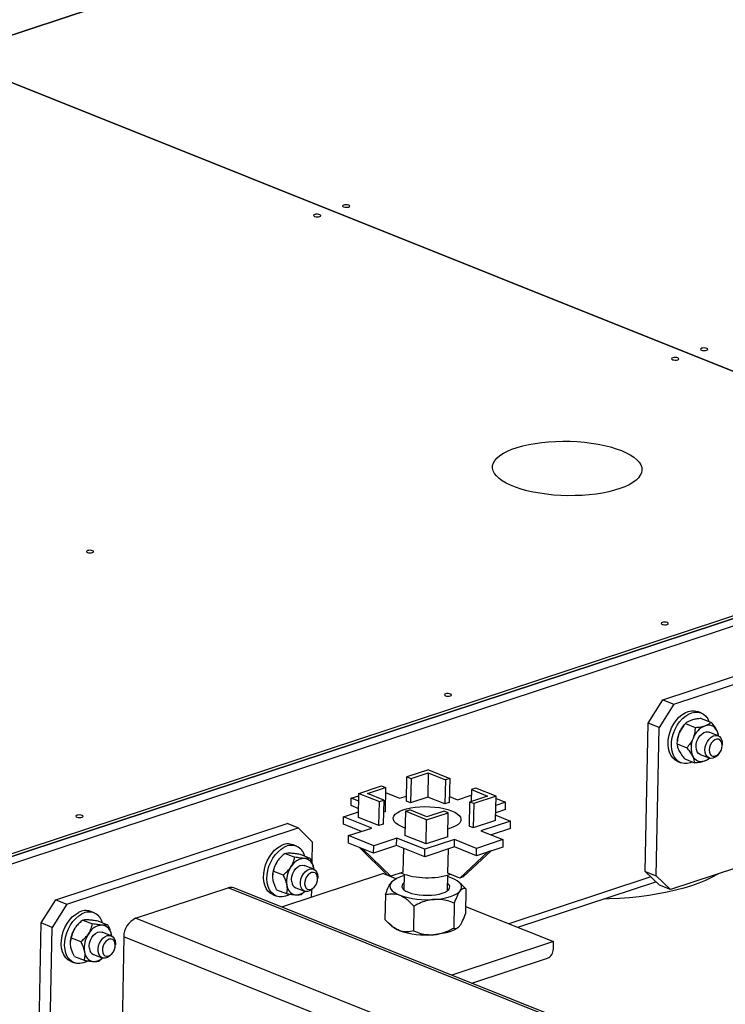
# Model space of a CAD drawing. Header units: millimetres. Extents: x 0 to 841, y 0 to 594.
# Tile 44 of 107: x 518 to 540, y 89 to 120. Entities that reach past the tile are written whole.
import ezdxf

# ---------------------------------------------------------------- set-up
doc = ezdxf.new("R2010")
doc.units = ezdxf.units.MM
doc.layers.add('TRAIT-FORT', color=4, linetype='Continuous', lineweight=25)

msp = doc.modelspace()

# ---------------------------------------------------------------- linework, layer by layer
at = {"layer": 'TRAIT-FORT', "color": 4, "linetype": 'Continuous', "lineweight": 25}
for p, q in [((585.89463, 141.87736), (515.96119, 118.82174)), ((515.96162, 118.82157), (585.89506, 141.87719)), ((621.08511, 127.69598), (496.99064, 86.78458)), ((496.98624, 86.55182), (621.08071, 127.46322)), ((515.96116, 118.82142), (551.15287, 104.72749)), ((551.15332, 104.72764), (515.96162, 118.82157)), ((496.99064, 86.78458), (551.15122, 104.64021)), ((551.15287, 104.72749), (496.99229, 86.87187)), ((538.43823, 98.63282), (545.68992, 101.02355)), ((538.78241, 98.49498), (546.03409, 100.88571)), ((537.974, 97.90149), (538.43823, 98.63282)), ((538.43823, 98.63282), (538.78241, 98.49498)), ((538.78241, 98.49498), (538.31817, 97.76365)), ((539.63487, 98.22079), (539.52732, 98.26386)), ((539.64345, 98.04696), (539.94721, 97.92531)), ((537.88597, 93.24626), (537.974, 97.90149)), ((538.31817, 97.76365), (537.974, 97.90149)), ((538.23014, 93.10842), (538.31817, 97.76365)), ((539.09795, 97.82745), (539.08051, 97.80618)), ((539.14627, 97.88305), (539.45004, 97.7614)), ((540.17046, 97.50135), (539.89082, 97.61334)), ((538.88723, 97.24829), (539.19099, 97.12663)), ((538.89257, 97.3369), (538.89032, 97.30707)), ((540.2986, 97.17504), (540.30174, 97.21678)), ((539.12537, 96.77743), (539.42913, 96.65578)), ((539.61198, 96.9171), (539.89162, 96.80511)), ((540.18304, 96.92039), (540.20957, 96.95275)), ((531.08526, 96.4322), (530.41103, 96.20992)), ((531.08526, 96.4322), (531.75209, 96.16514)), ((538.89994, 96.69732), (539.00749, 96.65425)), ((530.39673, 95.45344), (530.41103, 96.20992)), ((530.41103, 96.20992), (530.5401, 96.15823)), ((530.5401, 96.15823), (530.52579, 95.40175)), ((530.5401, 96.15823), (531.07835, 96.33568)), ((531.07835, 96.33568), (531.06405, 95.57921)), ((531.07835, 96.33568), (531.61613, 96.12031)), ((531.61613, 96.12031), (531.60182, 95.36383)), ((531.75209, 96.16514), (531.61613, 96.12031)), ((531.75209, 96.16514), (531.73779, 95.40866)), ((528.90596, 95.69412), (529.60847, 95.92573)), ((529.17099, 95.68726), (529.73753, 95.87404)), ((529.60847, 95.92573), (529.73753, 95.87404)), ((529.73753, 95.87404), (529.72323, 95.11756)), ((532.4317, 95.81433), (532.4246, 95.43893)), ((532.56767, 95.85915), (532.4317, 95.81433)), ((532.4317, 95.81433), (532.94263, 95.60971)), ((533.20766, 95.60284), (532.56767, 95.85915)), ((528.65946, 95.30907), (528.66386, 95.54183)), ((528.66386, 95.54183), (528.90458, 95.62119)), ((528.90128, 95.44674), (528.66386, 95.54183)), ((528.89165, 94.93765), (528.90596, 95.69412)), ((528.90596, 95.69412), (529.54595, 95.43781)), ((529.68192, 95.48264), (529.17099, 95.68726)), ((529.73459, 95.71862), (530.18162, 95.53959)), ((530.18162, 95.53959), (530.39972, 95.61149)), ((531.06405, 95.57921), (530.52579, 95.40175)), ((531.60182, 95.36383), (531.06405, 95.57921)), ((531.74128, 95.59338), (531.99269, 95.49269)), ((531.99269, 95.49269), (532.42834, 95.63632)), ((532.94263, 95.60971), (532.37609, 95.42293)), ((533.20766, 95.60284), (532.50515, 95.37124)), ((533.19336, 94.84637), (533.20766, 95.60284)), ((533.2064, 95.53611), (533.50515, 95.41646)), ((528.89688, 95.21398), (528.65946, 95.30907)), ((529.53164, 94.68134), (529.54595, 95.43781)), ((529.54595, 95.43781), (529.68192, 95.48264)), ((529.68192, 95.48264), (529.66761, 94.72617)), ((530.52579, 95.40175), (530.39673, 95.45344)), ((531.73779, 95.40866), (531.60182, 95.36383)), ((532.37609, 95.42293), (532.36179, 94.66646)), ((532.50515, 95.37124), (532.37609, 95.42293)), ((532.50515, 95.37124), (532.49085, 94.61477)), ((533.50075, 95.1837), (533.19785, 95.08384)), ((533.50515, 95.41646), (533.20225, 95.3166)), ((533.50075, 95.1837), (533.50515, 95.41646)), ((528.41868, 94.72708), (528.42309, 94.95984)), ((528.42309, 94.95984), (528.89501, 95.11542)), ((529.30503, 94.60663), (528.42309, 94.95984)), ((529.53164, 94.68134), (528.89165, 94.93765)), ((529.72323, 95.11756), (529.67471, 95.10157)), ((530.36153, 95.13183), (530.34722, 94.37536)), ((530.36153, 95.13183), (530.49749, 95.17666)), ((531.02836, 94.86477), (530.36153, 95.13183)), ((531.03527, 94.96129), (530.49749, 95.17666)), ((531.02836, 94.86477), (531.70259, 95.08705)), ((531.57352, 95.13874), (531.03527, 94.96129)), ((531.70259, 95.08705), (531.57352, 95.13874)), ((531.68828, 94.33058), (531.70259, 95.08705)), ((533.19646, 95.01059), (533.66192, 94.82418)), ((519.40256, 92.35715), (526.65424, 94.74788)), ((519.74673, 92.21931), (526.99842, 94.61004)), ((526.99842, 94.61004), (526.65424, 94.74788)), ((527.44064, 94.17756), (526.99842, 94.61004)), ((528.98384, 94.50074), (528.41868, 94.72708)), ((528.57986, 94.36756), (529.30503, 94.60663)), ((529.66761, 94.72617), (529.53164, 94.68134)), ((531.01406, 94.1083), (531.02836, 94.86477)), ((532.49085, 94.61477), (532.36179, 94.66646)), ((533.19336, 94.84637), (532.49085, 94.61477)), ((533.66192, 94.82418), (532.7328, 94.51787)), ((533.65752, 94.59142), (533.04959, 94.391)), ((533.65752, 94.59142), (533.66192, 94.82418)), ((528.57546, 94.13479), (528.57986, 94.36756)), ((529.36716, 94.05225), (528.57986, 94.36756)), ((530.09233, 94.29132), (529.36716, 94.05225)), ((530.08792, 94.05856), (530.09233, 94.29132)), ((530.97427, 93.93812), (530.09233, 94.29132)), ((531.01406, 94.1083), (530.34722, 94.37536)), ((531.68828, 94.33058), (531.01406, 94.1083)), ((532.7328, 94.51787), (533.42115, 94.24219)), ((526.94442, 94.03701), (526.83687, 94.08008)), ((527.44064, 94.17756), (527.42836, 93.52776)), ((529.36276, 93.81949), (528.57546, 94.13479)), ((529.80409, 93.13199), (528.91963, 93.99696)), ((529.01858, 93.95733), (528.91963, 93.99696)), ((529.01858, 93.95733), (529.90303, 93.09236)), ((530.08792, 94.05856), (529.36276, 93.81949)), ((529.36276, 93.81949), (529.36716, 94.05225)), ((530.96987, 93.70535), (530.08792, 94.05856)), ((530.29508, 93.22161), (530.30923, 93.96993)), ((531.89899, 94.01167), (530.96987, 93.70535)), ((531.90339, 94.24443), (530.97427, 93.93812)), ((531.69534, 93.18535), (531.70979, 93.94929)), ((531.89899, 94.01167), (531.90339, 94.24443)), ((532.58734, 93.73599), (531.89899, 94.01167)), ((532.59174, 93.96875), (531.90339, 94.24443)), ((533.41675, 94.00943), (532.58734, 93.73599)), ((532.58734, 93.73599), (532.59174, 93.96875)), ((533.42115, 94.24219), (532.59174, 93.96875)), ((533.42115, 94.24219), (533.41675, 94.00943)), ((526.59074, 93.81155), (526.89451, 93.68989)), ((527.06367, 93.78591), (527.36743, 93.66425)), ((530.96987, 93.70535), (530.97427, 93.93812)), ((532.06748, 93.03631), (532.94992, 93.85553)), ((533.05416, 93.88989), (532.17172, 93.07068)), ((533.05416, 93.88989), (532.94992, 93.85553)), ((527.48001, 93.31757), (527.20037, 93.42956)), ((527.48709, 93.31478), (527.48227, 93.34736)), ((540.75261, 93.36175), (538.67237, 92.67594)), ((526.20212, 93.15312), (526.20114, 93.14012)), ((526.22103, 93.25406), (526.5248, 93.1324)), ((529.67378, 93.17895), (526.48012, 92.12606)), ((527.60815, 92.99126), (527.61129, 93.03299)), ((529.67378, 93.17895), (530.07818, 93.01699)), ((529.90303, 93.09236), (529.80409, 93.13199)), ((530.29508, 93.22161), (529.90303, 93.09236)), ((530.32204, 93.15504), (530.3129, 92.67183)), ((531.68765, 92.64583), (531.69679, 93.12904)), ((532.06748, 93.03631), (531.69534, 93.18535)), ((532.17172, 93.07068), (532.06748, 93.03631)), ((538.06286, 93.07327), (533.60628, 91.60402)), ((537.88597, 93.24626), (538.23014, 93.10842)), ((538.32819, 92.81378), (537.88597, 93.24626)), ((538.23014, 93.10842), (538.67237, 92.67594)), ((521.90023, 91.77272), (524.8009, 92.72901)), ((539.94452, 86.66415), (524.8009, 92.72901)), ((540.12161, 86.66278), (524.97799, 92.72765)), ((526.92153, 92.73332), (527.20117, 92.62133)), ((527.49259, 92.73661), (527.51912, 92.76897)), ((529.92379, 92.90217), (529.96252, 92.93992)), ((529.97031, 92.94809), (529.96164, 92.94094)), ((532.11355, 92.84386), (532.04044, 92.90895)), ((532.26219, 92.69592), (532.11172, 92.8419)), ((533.88892, 91.49083), (538.22068, 92.91892)), ((538.67237, 92.67594), (538.32819, 92.81378)), ((526.20949, 92.51354), (526.31704, 92.47047)), ((526.32425, 92.67093), (526.62801, 92.54927)), ((527.20586, 92.61426), (527.10094, 92.52363)), ((527.41195, 92.66047), (527.40763, 92.43185)), ((529.73637, 92.51612), (529.72159, 91.73458)), ((532.26219, 92.69592), (532.24741, 91.91438)), ((518.93832, 91.62582), (519.40256, 92.35715)), ((519.74673, 92.21931), (519.2825, 91.48798)), ((519.40256, 92.35715), (519.74673, 92.21931)), ((530.63056, 92.15801), (530.61578, 91.37647)), ((531.89347, 92.24791), (531.87869, 91.46637)), ((532.2518, 92.14648), (535.00847, 91.04246)), ((520.5992, 91.94512), (520.49165, 91.98819)), ((518.85029, 86.97059), (518.93832, 91.62582)), ((519.2825, 91.48798), (518.93832, 91.62582)), ((519.19447, 86.83275), (519.2825, 91.48798)), ((520.24552, 91.71966), (520.54928, 91.598)), ((520.71845, 91.69402), (521.02221, 91.57236)), ((537.04385, 85.70785), (521.90023, 91.77272)), ((529.86879, 91.58792), (529.94334, 91.52156)), ((532.01346, 91.48241), (532.02385, 91.49098)), ((521.13478, 91.22568), (520.85514, 91.33767)), ((521.14187, 91.22289), (521.13704, 91.25547)), ((521.52884, 91.18766), (521.45842, 87.46348)), ((536.29561, 85.27372), (521.52884, 91.18766)), ((519.8569, 91.06123), (519.85592, 91.04823)), ((519.87581, 91.16217), (520.17957, 91.04051)), ((521.26292, 90.89937), (521.26607, 90.9411)), ((535.00847, 91.04246), (531.8148, 89.98958)), ((535.00407, 90.8097), (535.00847, 91.04246)), ((519.97902, 90.57904), (520.28279, 90.45738)), ((520.57631, 90.64143), (520.85595, 90.52944)), ((521.14737, 90.64472), (521.1739, 90.67708)), ((519.86426, 90.42165), (519.97182, 90.37858)), ((520.86063, 90.52237), (520.75571, 90.43174)), ((532.44838, 89.73583), (534.81837, 90.51717))]:
    msp.add_line(p, q, dxfattribs=at)
at = {"layer": 'TRAIT-FORT', "color": 4, "linetype": 'Continuous', "lineweight": 25, "flags": 128}
for points in [[(528.58506, 114.15618), (528.54921, 114.166), (528.5064, 114.17023), (528.46315, 114.16823), (528.42604, 114.1603), (528.40071, 114.14764), (528.39103, 114.13219), (528.39847, 114.1163), (528.42189, 114.10239), (528.45774, 114.09257), (528.50055, 114.08833), (528.5438, 114.09034), (528.58091, 114.09827), (528.60624, 114.11092), (528.61592, 114.12637), (528.60848, 114.14226), (528.58506, 114.15618)], [(527.6786, 113.85734), (527.64275, 113.86716), (527.59994, 113.87139), (527.55669, 113.86939), (527.51958, 113.86145), (527.49425, 113.8488), (527.48457, 113.83335), (527.49201, 113.81746), (527.51543, 113.80355), (527.55128, 113.79372), (527.59409, 113.78949), (527.63734, 113.7915), (527.67445, 113.79943), (527.69978, 113.81208), (527.70946, 113.82753), (527.70202, 113.84342), (527.6786, 113.85734)], [(539.81371, 109.65922), (539.77786, 109.66904), (539.73505, 109.67327), (539.6918, 109.67127), (539.65469, 109.66334), (539.62936, 109.65068), (539.61968, 109.63523), (539.62712, 109.61934), (539.65054, 109.60543), (539.68639, 109.5956), (539.72919, 109.59137), (539.77245, 109.59338), (539.80956, 109.60131), (539.83489, 109.61396), (539.84457, 109.62941), (539.83713, 109.6453), (539.81371, 109.65922)], [(538.90724, 109.36038), (538.8714, 109.3702), (538.82859, 109.37443), (538.78534, 109.37243), (538.74822, 109.36449), (538.7229, 109.35184), (538.71322, 109.33639), (538.72066, 109.3205), (538.74408, 109.30658), (538.77993, 109.29676), (538.82273, 109.29253), (538.86599, 109.29453), (538.9031, 109.30247), (538.92843, 109.31512), (538.93811, 109.33057), (538.93067, 109.34646), (538.90724, 109.36038)], [(537.13742, 106.45234), (537.2852, 106.38736), (537.41572, 106.31776), (537.52778, 106.24419), (537.62032, 106.16733), (537.69249, 106.08789), (537.7436, 106.00663), (537.77319, 105.9243), (537.78097, 105.84166), (537.76687, 105.7595), (537.73103, 105.67857), (537.67378, 105.59964), (537.59565, 105.52343), (537.49737, 105.45067), (537.37986, 105.38203), (537.24422, 105.31815), (537.09172, 105.25962), (536.92377, 105.20701), (536.74195, 105.16078), (536.54795, 105.12139), (536.34359, 105.08919), (536.13077, 105.06448), (535.91148, 105.04751), (535.68777, 105.03841), (535.46172, 105.03729), (535.23545, 105.04415), (535.01107, 105.05892), (534.79068, 105.08147), (534.57632, 105.11159), (534.37001, 105.149), (534.17367, 105.19334), (533.98914, 105.24421), (533.81813, 105.30112), (533.66224, 105.36355), (533.52292, 105.43092), (533.40149, 105.50259), (533.29907, 105.5779), (533.21662, 105.65614), (533.15491, 105.73658), (533.11451, 105.81847), (533.09581, 105.90105), (533.09897, 105.98355), (533.12397, 106.06519), (533.17057, 106.14521), (533.23834, 106.22287), (533.32665, 106.29744), (533.43466, 106.36823), (533.56138, 106.43457), (533.70562, 106.49584), (533.86604, 106.55148), (534.04113, 106.60095), (534.22926, 106.64381), (534.42867, 106.67965), (534.6375, 106.70814), (534.85381, 106.729), (535.07557, 106.74206), (535.30071, 106.74717), (535.52714, 106.7443), (535.75272, 106.73347), (535.97537, 106.71479), (536.193, 106.68842), (536.40358, 106.65462), (536.60514, 106.6137), (536.7958, 106.56604), (536.97378, 106.51208), (537.13742, 106.45234)], [(520.55187, 103.30899), (520.51602, 103.31881), (520.47322, 103.32304), (520.42996, 103.32104), (520.39285, 103.3131), (520.36752, 103.30045), (520.35784, 103.285), (520.36528, 103.26911), (520.38871, 103.25519), (520.42455, 103.24537), (520.46736, 103.24114), (520.51061, 103.24314), (520.54773, 103.25108), (520.57305, 103.26373), (520.58273, 103.27918), (520.57529, 103.29507), (520.55187, 103.30899)], [(538.57852, 101.05319), (538.54267, 101.06301), (538.49987, 101.06724), (538.45661, 101.06524), (538.4195, 101.0573), (538.39417, 101.04465), (538.38449, 101.0292), (538.39193, 101.01331), (538.41536, 100.99939), (538.4512, 100.98957), (538.49401, 100.98534), (538.53726, 100.98735), (538.57438, 100.99528), (538.5997, 101.00793), (538.60938, 101.02338), (538.60194, 101.03927), (538.57852, 101.05319)], [(531.78052, 98.81202), (531.74467, 98.82185), (531.70186, 98.82608), (531.65861, 98.82407), (531.6215, 98.81614), (531.59617, 98.80349), (531.58649, 98.78804), (531.59393, 98.77215), (531.61735, 98.75823), (531.6532, 98.74841), (531.69601, 98.74418), (531.73926, 98.74618), (531.77637, 98.75412), (531.8017, 98.76677), (531.81138, 98.78222), (531.80394, 98.79811), (531.78052, 98.81202)], [(538.60598, 97.35475), (538.62631, 97.48835), (538.66266, 97.62173), (538.71404, 97.75127), (538.77905, 97.87342), (538.85591, 97.98485), (538.94253, 98.08253), (539.03655, 98.16379), (539.13539, 98.22642), (539.23637, 98.2687), (539.33673, 98.28948), (539.43373, 98.2882), (539.52473, 98.26489), (539.52732, 98.26386)], [(538.71353, 97.31168), (538.73386, 97.44527), (538.77021, 97.57866), (538.82159, 97.70819), (538.8866, 97.83034), (538.96347, 97.94178), (539.05009, 98.03946), (539.1441, 98.12072), (539.24295, 98.18334), (539.34392, 98.22562), (539.44428, 98.24641), (539.54128, 98.24513), (539.63228, 98.22181), (539.71479, 98.17711), (539.78657, 98.11223), (539.84565, 98.02895), (539.88241, 97.95126)], [(538.89994, 96.69732), (538.82002, 96.741), (538.74824, 96.80588), (538.68916, 96.88916), (538.64439, 96.98858), (538.61514, 97.10141), (538.60222, 97.22459), (538.60598, 97.35475)], [(539.61198, 96.9171), (539.56043, 96.94934), (539.51826, 97.00244), (539.49073, 97.07207), (539.47958, 97.15382), (539.48551, 97.24258), (539.50815, 97.33276), (539.54608, 97.41869), (539.5969, 97.49499), (539.65743, 97.55684), (539.72387, 97.60037), (539.79203, 97.62285), (539.85764, 97.62285), (539.89082, 97.61334)], [(539.7591, 97.06357), (539.76929, 97.15322), (539.79592, 97.24286), (539.83732, 97.32688), (539.8909, 97.39998), (539.95329, 97.45758), (540.02055, 97.49605), (540.08848, 97.51298), (540.1528, 97.50731), (540.20947, 97.47939), (540.25492, 97.43098), (540.28631, 97.36511), (540.30166, 97.28593), (540.30174, 97.21678)], [(539.89162, 97.06014), (539.89849, 96.98909), (539.92132, 96.92925), (539.95827, 96.88545), (540.00634, 96.86126), (540.06165, 96.85862), (540.1197, 96.87776), (540.17579, 96.91712), (540.22539, 96.97352), (540.26447, 97.04238), (540.28987, 97.11812), (540.29953, 97.19462), (540.29266, 97.26567), (540.26983, 97.32552), (540.23288, 97.36931), (540.1848, 97.39351), (540.1295, 97.39614), (540.07145, 97.377), (540.01535, 97.33764), (539.96575, 97.28125), (539.92667, 97.21239), (539.90128, 97.13664), (539.89162, 97.06014)], [(539.37265, 96.6784), (539.29844, 96.64941), (539.19808, 96.62863), (539.10108, 96.62991), (539.01008, 96.65322), (538.92757, 96.69792), (538.8558, 96.7628), (538.79672, 96.84609), (538.75194, 96.9455), (538.7227, 97.05834), (538.70978, 97.18152), (538.71353, 97.31168)], [(540.18304, 96.92039), (540.14085, 96.87549), (540.07551, 96.82707), (540.00738, 96.79914), (539.94073, 96.79347), (539.87975, 96.8104), (539.82829, 96.84887), (539.78956, 96.90646), (539.766, 96.97956), (539.7591, 97.06357)], [(530.35164, 94.60911), (530.32746, 94.61729), (530.22068, 94.66005), (530.13143, 94.70776), (530.06159, 94.75939), (530.01265, 94.81385), (529.98567, 94.86997), (529.98121, 94.92657), (529.99937, 94.98243), (530.03977, 95.03636), (530.10153, 95.08721), (530.18335, 95.1339), (530.28349, 95.17544), (530.39979, 95.21094), (530.5298, 95.23964), (530.67074, 95.26093), (530.81959, 95.27436), (530.9732, 95.27964), (531.12829, 95.27665), (531.28155, 95.26547), (531.42971, 95.24633), (531.56962, 95.21964), (531.6983, 95.18597), (531.813, 95.14602), (531.813, 95.14602)], [(530.35204, 94.60898), (530.32746, 94.61729), (530.22068, 94.66005), (530.13143, 94.70776), (530.06159, 94.75939), (530.01265, 94.81385), (529.98567, 94.86997), (529.98121, 94.92657), (529.99937, 94.98243), (530.03977, 95.03636), (530.10153, 95.08721), (530.18335, 95.1339), (530.28349, 95.17544), (530.39979, 95.21094), (530.5298, 95.23964), (530.67074, 95.26093), (530.81959, 95.27436), (530.9732, 95.27964), (531.12829, 95.27665), (531.28155, 95.26547), (531.42971, 95.24633), (531.56962, 95.21964), (531.6983, 95.18597), (531.813, 95.14602), (531.813, 95.14602)], [(520.22314, 95.0018), (520.1873, 95.01162), (520.14449, 95.01585), (520.10124, 95.01385), (520.06412, 95.00591), (520.0388, 94.99326), (520.02912, 94.97781), (520.03655, 94.96192), (520.05998, 94.948), (520.09582, 94.93818), (520.13863, 94.93395), (520.18189, 94.93595), (520.219, 94.94389), (520.24433, 94.95654), (520.25401, 94.97199), (520.24657, 94.98788), (520.22314, 95.0018)], [(531.813, 95.14602), (531.91127, 95.10067), (531.99103, 95.05087), (532.05058, 94.99768), (532.08864, 94.94224), (532.1044, 94.88573), (532.09753, 94.82936), (532.06818, 94.77431), (532.01696, 94.72178), (531.94497, 94.67288), (531.85376, 94.62864), (531.74525, 94.59002), (531.69291, 94.5751)], [(531.813, 95.14602), (531.91127, 95.10067), (531.99103, 95.05087), (532.05058, 94.99768), (532.08864, 94.94224), (532.1044, 94.88573), (532.09753, 94.82936), (532.06818, 94.77431), (532.01696, 94.72178), (531.94497, 94.67288), (531.85376, 94.62864), (531.74525, 94.59002), (531.69291, 94.5751)], [(526.20949, 92.51354), (526.20437, 92.51563), (526.12273, 92.56219), (526.05201, 92.62878), (525.99414, 92.71359), (525.9507, 92.81432), (525.92288, 92.9282), (525.91143, 93.05214), (525.91667, 93.18275), (525.93845, 93.31648), (525.97618, 93.44967), (526.02884, 93.57868), (526.09497, 93.70001), (526.17279, 93.81035), (526.26017, 93.90667), (526.35472, 93.98636), (526.45386, 94.04724)], [(526.73673, 92.52332), (526.70005, 92.50331), (526.59901, 92.4629), (526.49884, 92.44407), (526.40227, 92.44731), (526.31193, 92.47256), (526.23028, 92.51911), (526.15956, 92.58571), (526.10169, 92.67052), (526.05825, 92.77124), (526.03043, 92.88513), (526.01898, 93.00907), (526.02422, 93.13968), (526.046, 93.2734), (526.08374, 93.40659), (526.13639, 93.53561), (526.20253, 93.65694), (526.28035, 93.76727), (526.36772, 93.86359), (526.46227, 93.94328), (526.56142, 94.00416), (526.56142, 94.00416)], [(526.79485, 92.91349), (526.78917, 92.99808), (526.80057, 93.08792), (526.82833, 93.17735), (526.8707, 93.26075), (526.92503, 93.33288), (526.9879, 93.38922), (527.05536, 93.42621), (527.12317, 93.44155), (527.18707, 93.43425), (527.20037, 93.42956)], [(527.28413, 93.2884), (527.35208, 93.32015), (527.41931, 93.32986), (527.48159, 93.31692), (527.53501, 93.28216), (527.57622, 93.22774), (527.60262, 93.15709), (527.61255, 93.07466), (527.61129, 93.03299)], [(527.49259, 92.73661), (527.49104, 92.73472), (527.42995, 92.67406), (527.36325, 92.63196), (527.29512, 92.61107), (527.22986, 92.61269), (527.17155, 92.63673), (527.12386, 92.68168), (527.08979, 92.7447), (527.07147, 92.82185), (527.07007, 92.90828), (527.08567, 92.99854), (527.11728, 93.08698), (527.16293, 93.16803), (527.21973, 93.23661), (527.28413, 93.2884), (527.28413, 93.2884)], [(527.36278, 93.18282), (527.30827, 93.13764), (527.26161, 93.07674), (527.22657, 93.00506), (527.206, 92.92839), (527.20156, 92.85296), (527.21361, 92.78488), (527.24117, 92.72965), (527.28202, 92.69175), (527.33285, 92.67426), (527.38952, 92.67859), (527.44746, 92.70439), (527.50197, 92.74957), (527.54864, 92.81046), (527.58368, 92.88215), (527.60425, 92.95881), (527.60869, 93.03424), (527.59664, 93.10233), (527.56907, 93.15756), (527.52822, 93.19545), (527.4774, 93.21294), (527.42072, 93.20861), (527.36278, 93.18282)], [(531.81816, 93.03702), (531.7101, 93.0752), (531.69585, 93.07957)], [(532.08089, 92.63395), (532.11334, 92.68574), (532.12679, 92.73894), (532.12099, 92.79264), (532.09605, 92.84592), (532.0524, 92.89786), (531.99078, 92.94758), (531.91225, 92.99424), (531.81816, 93.03702)], [(540.17913, 93.17269), (540.14002, 93.14877), (539.96574, 93.05225), (539.77306, 92.96065), (539.5629, 92.87441), (539.33628, 92.79394), (539.09427, 92.71962), (538.83802, 92.65181), (538.56875, 92.59083), (538.28775, 92.53697), (537.99635, 92.49049), (537.69596, 92.45161), (537.38798, 92.42051), (537.0739, 92.39735), (536.75521, 92.38223), (536.57797, 92.37736)], [(529.92379, 92.90217), (529.89134, 92.85038), (529.8779, 92.79718), (529.88369, 92.74348), (529.90863, 92.6902), (529.95228, 92.63826), (530.0139, 92.58854), (530.09243, 92.54188), (530.18653, 92.4991)], [(530.31703, 92.89029), (530.28331, 92.85746), (530.25727, 92.81119), (530.25386, 92.76361), (530.2732, 92.71616), (530.31469, 92.67028), (530.37708, 92.62738), (530.45846, 92.58876), (530.55638, 92.55558), (530.66784, 92.52885), (530.78946, 92.5094), (530.91755, 92.4978), (531.04822, 92.49442), (531.1775, 92.49935), (531.30145, 92.51245), (531.41631, 92.53331), (531.5186, 92.5613), (531.6052, 92.59558), (531.67348, 92.6351), (531.72137, 92.67866), (531.74742, 92.72493), (531.75082, 92.77252), (531.73148, 92.81996), (531.69178, 92.86429)], [(531.26507, 92.365), (531.40559, 92.37861), (531.5392, 92.39888), (531.66362, 92.42547), (531.77673, 92.45793), (531.87659, 92.49568), (531.96149, 92.5381), (532.02998, 92.58446), (532.08089, 92.63395)], [(519.86426, 90.42165), (519.85915, 90.42374), (519.7775, 90.4703), (519.70678, 90.53689), (519.64891, 90.6217), (519.60547, 90.72243), (519.57765, 90.83631), (519.5662, 90.96025), (519.57144, 91.09086), (519.59323, 91.22459), (519.63096, 91.35778), (519.68361, 91.48679), (519.74975, 91.60812), (519.82757, 91.71845), (519.91494, 91.81478), (520.00949, 91.89447), (520.10864, 91.95535)], [(520.39151, 90.43142), (520.35482, 90.41142), (520.25379, 90.37101), (520.15362, 90.35218), (520.05704, 90.35542), (519.9667, 90.38067), (519.88506, 90.42722), (519.81433, 90.49381), (519.75647, 90.57863), (519.71303, 90.67935), (519.6852, 90.79324), (519.67376, 90.91718), (519.679, 91.04779), (519.70078, 91.18151), (519.73851, 91.3147), (519.79117, 91.44372), (519.8573, 91.56505), (519.93512, 91.67538), (520.0225, 91.7717), (520.11705, 91.85139), (520.21619, 91.91227), (520.21619, 91.91227)], [(532.01346, 91.48241), (532.00908, 91.47884), (531.94059, 91.43249), (531.85568, 91.39007), (531.75582, 91.35231), (531.64271, 91.31986), (531.51829, 91.29326), (531.38468, 91.27299), (531.24417, 91.25938)], [(520.44963, 90.8216), (520.44395, 90.90619), (520.45535, 90.99603), (520.4831, 91.08545), (520.52548, 91.16886), (520.5798, 91.24099), (520.64267, 91.29733), (520.71013, 91.33432), (520.77794, 91.34966), (520.84184, 91.34236), (520.85514, 91.33767)], [(521.14737, 90.64472), (521.14581, 90.64283), (521.08472, 90.58217), (521.01802, 90.54007), (520.9499, 90.51918), (520.88463, 90.5208), (520.82632, 90.54484), (520.77863, 90.58979), (520.74456, 90.65281), (520.72625, 90.72996), (520.72485, 90.81639), (520.74044, 90.90665), (520.77206, 90.99509), (520.8177, 91.07614), (520.87451, 91.14472), (520.93891, 91.19651), (520.93891, 91.19651)], [(520.93891, 91.19651), (521.00686, 91.22826), (521.07409, 91.23797), (521.13637, 91.22503), (521.18979, 91.19027), (521.23099, 91.13585), (521.25739, 91.0652), (521.26733, 90.98277), (521.26607, 90.9411)], [(521.01756, 91.09093), (520.96305, 91.04575), (520.91638, 90.98485), (520.88134, 90.91317), (520.86077, 90.8365), (520.85633, 90.76107), (520.86838, 90.69299), (520.89595, 90.63776), (520.9368, 90.59986), (520.98762, 90.58237), (521.0443, 90.5867), (521.10224, 90.6125), (521.15675, 90.65768), (521.20341, 90.71857), (521.23845, 90.79026), (521.25902, 90.86692), (521.26346, 90.94235), (521.25141, 91.01044), (521.22384, 91.06567), (521.183, 91.10356), (521.13217, 91.12105), (521.0755, 91.11672), (521.01756, 91.09093)]]:
    msp.add_lwpolyline(points, dxfattribs=at)
at = {"layer": 'TRAIT-FORT', "color": 4, "linetype": 'Continuous', "lineweight": 25}
for centre, radius, start, end in [((539.73016, 97.27775), 0.83742, 140.874757, 158.03415), ((540.02377, 97.19135), 0.67921, 112.682749, 160.445077), ((539.86349, 97.54439), 0.2919, 24.309169, 110.376241), ((539.67627, 97.44341), 0.50431, 6.068177, 26.009097), ((539.73103, 97.27011), 0.84111, 157.573971, 175.445731), ((540.01028, 97.13034), 0.68971, 155.286708, 202.54663), ((539.63931, 96.98605), 0.2919, 204.309169, 290.376241), ((539.57852, 97.18102), 0.49596, 289.11704, 310.220902), ((526.68127, 93.64496), 0.46211, 70.323392, 119.479655), ((526.77977, 93.62378), 0.4386, 13.892063, 119.857921), ((527.22429, 93.13736), 0.51527, 93.347884, 151.170161), ((527.15395, 93.32515), 0.32907, 3.870185, 82.974868), ((527.05819, 93.08294), 0.85894, 146.411621, 175.313369), ((527.44592, 92.92786), 0.81407, 145.766543, 187.932004), ((530.46044, 92.34364), 0.77455, 100.363502, 133.855537), ((531.05612, 95.47893), 2.43342, 249.788871, 287.159374), ((524.88762, 92.4904), 0.25388, 69.146522, 109.971399), ((526.96795, 92.83773), 0.32907, 183.870185, 262.974868), ((527.01397, 92.93293), 0.21998, 185.071193, 245.151432), ((526.92518, 92.93813), 0.42701, 270.338057, 311.66955), ((531.03823, 94.94472), 2.58968, 250.799069, 275.02541), ((520.33605, 91.55307), 0.46211, 70.323392, 119.479655), ((520.43455, 91.53189), 0.4386, 13.892063, 119.857921), ((520.87906, 91.04547), 0.51527, 93.347884, 151.170161), ((520.80873, 91.23326), 0.32907, 3.870185, 82.974868), ((522.16842, 91.19207), 0.63959, 114.791287, 180.395147), ((530.42514, 92.10084), 0.75346, 230.24935, 249.852838), ((520.71296, 90.99105), 0.85894, 146.411621, 175.313369), ((521.10069, 90.83597), 0.81407, 145.766543, 187.932004), ((531.01732, 93.8391), 2.58968, 250.799069, 275.02541), ((520.62272, 90.74584), 0.32907, 183.870185, 262.974868), ((520.66874, 90.84104), 0.21998, 185.071193, 245.151432), ((534.68428, 90.80749), 0.3198, 294.791287, 0.395147), ((520.57996, 90.84624), 0.42701, 270.338057, 311.66955)]:
    msp.add_arc(centre, radius, start, end, dxfattribs=at)
for points, knots in [([(539.33164, 97.99033), (539.30624, 97.98091), (539.25465, 97.96177), (539.19311, 97.92514), (539.16263, 97.89775), (539.14627, 97.88305)], [0, 0, 0, 0, 0.30999023, 0.62954591, 1, 1, 1, 1]), ([(539.64345, 98.04696), (539.61657, 98.0442), (539.54976, 98.03736), (539.44668, 98.02134), (539.37171, 98.00328), (539.33586, 97.99169), (539.33164, 97.99033)], [0, 0, 0, 0, 0.23703923, 0.58901919, 0.95163056, 1, 1, 1, 1]), ([(538.95353, 97.59099), (538.97997, 97.64537), (539.03244, 97.75326), (539.10853, 97.84002), (539.14627, 97.88305)], [0, 0, 0, 0, 0.50400004, 1, 1, 1, 1]), ([(539.45004, 97.7614), (539.44707, 97.71202), (539.44104, 97.61159), (539.41343, 97.49515), (539.38894, 97.43208), (539.38374, 97.41869)], [0, 0, 0, 0, 0.43238505, 0.87955391, 1, 1, 1, 1]), ([(539.45004, 97.7614), (539.4919, 97.76589), (539.56885, 97.77414), (539.67524, 97.79276), (539.73273, 97.80953), (539.76185, 97.81803)], [0, 0, 0, 0, 0.3704571, 0.68101816, 1, 1, 1, 1]), ([(539.76185, 97.81803), (539.766, 97.81942), (539.80024, 97.83093), (539.8572, 97.8562), (539.91132, 97.89189), (539.93706, 97.91585), (539.94721, 97.92531)], [0, 0, 0, 0, 0.04836864, 0.399329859, 0.762964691, 1, 1, 1, 1]), ([(539.94721, 97.92531), (539.97829, 97.88716), (540.04149, 97.80955), (540.09972, 97.7214), (540.12429, 97.67451), (540.12951, 97.66456)], [0, 0, 0, 0, 0.43238505, 0.87955391, 1, 1, 1, 1]), ([(540.12951, 97.66456), (540.14772, 97.62406), (540.17461, 97.56425), (540.17807, 97.51825), (540.17919, 97.50339)], [0, 0, 0, 0, 0.67712329, 1, 1, 1, 1]), ([(538.88723, 97.24829), (538.8902, 97.29766), (538.89623, 97.39809), (538.92384, 97.51454), (538.94833, 97.57761), (538.95353, 97.59099)], [0, 0, 0, 0, 0.43238505, 0.87955391, 1, 1, 1, 1]), ([(539.38374, 97.41869), (539.3573, 97.36432), (539.30483, 97.25643), (539.22874, 97.16967), (539.19099, 97.12663)], [0, 0, 0, 0, 0.50400004, 1, 1, 1, 1]), ([(538.88723, 97.24829), (538.88877, 97.22197), (538.89189, 97.16843), (538.91589, 97.09398), (538.93831, 97.04795), (538.94307, 97.03818)], [0, 0, 0, 0, 0.43238505, 0.87955391, 1, 1, 1, 1]), ([(538.94307, 97.03818), (538.96768, 96.9953), (539.0165, 96.91021), (539.08927, 96.82145), (539.12537, 96.77743)], [0, 0, 0, 0, 0.50400004, 1, 1, 1, 1]), ([(539.37329, 96.86588), (539.34868, 96.90877), (539.29987, 96.99386), (539.22709, 97.08261), (539.19099, 97.12663)], [0, 0, 0, 0, 0.50400004, 1, 1, 1, 1]), ([(539.42913, 96.65578), (539.4276, 96.6821), (539.42448, 96.73564), (539.40047, 96.81008), (539.37805, 96.85612), (539.37329, 96.86588)], [0, 0, 0, 0, 0.43238505, 0.87955391, 1, 1, 1, 1]), ([(539.74095, 96.71241), (539.74509, 96.71381), (539.77934, 96.72531), (539.836, 96.75063), (539.88307, 96.78081), (539.9031, 96.79903), (539.90724, 96.8028)], [0, 0, 0, 0, 0.0563875, 0.46553331, 0.88945384, 1, 1, 1, 1]), ([(539.42913, 96.65578), (539.47099, 96.66027), (539.54794, 96.66853), (539.65433, 96.68714), (539.71182, 96.70391), (539.74095, 96.71241)], [0, 0, 0, 0, 0.370457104, 0.681018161, 1, 1, 1, 1]), ([(526.59074, 93.81155), (526.55066, 93.7793), (526.46913, 93.71369), (526.38819, 93.62429), (526.35063, 93.56971), (526.34266, 93.55812)], [0, 0, 0, 0, 0.43238505, 0.87955391, 1, 1, 1, 1]), ([(526.59074, 93.81155), (526.60835, 93.81571), (526.64417, 93.82417), (526.70871, 93.82659), (526.75431, 93.82449), (526.76398, 93.82405)], [0, 0, 0, 0, 0.43238505, 0.87955391, 1, 1, 1, 1]), ([(526.76398, 93.82405), (526.80924, 93.82033), (526.89904, 93.81295), (527.00909, 93.79487), (527.06367, 93.78591)], [0, 0, 0, 0, 0.50400004, 1, 1, 1, 1]), ([(526.77288, 93.38583), (526.80175, 93.43633), (526.85902, 93.53654), (526.88274, 93.63905), (526.89451, 93.68989)], [0, 0, 0, 0, 0.50400004, 1, 1, 1, 1]), ([(527.1942, 93.65175), (527.14894, 93.65547), (527.05914, 93.66285), (526.94909, 93.68093), (526.89451, 93.68989)], [0, 0, 0, 0, 0.50400004, 1, 1, 1, 1]), ([(527.36743, 93.66425), (527.34982, 93.66009), (527.31401, 93.65163), (527.24947, 93.6492), (527.20387, 93.6513), (527.1942, 93.65175)], [0, 0, 0, 0, 0.43238505, 0.87955391, 1, 1, 1, 1]), ([(527.36743, 93.66425), (527.38623, 93.625), (527.42077, 93.55285), (527.46072, 93.44547), (527.47502, 93.38036), (527.48227, 93.34736)], [0, 0, 0, 0, 0.3704571, 0.68101816, 1, 1, 1, 1]), ([(526.34266, 93.55812), (526.31379, 93.50762), (526.25652, 93.40741), (526.2328, 93.3049), (526.22103, 93.25406)], [0, 0, 0, 0, 0.50400004, 1, 1, 1, 1]), ([(526.5248, 93.1324), (526.56488, 93.16465), (526.64641, 93.23026), (526.72735, 93.31966), (526.76491, 93.37424), (526.77288, 93.38583)], [0, 0, 0, 0, 0.43238505, 0.87955391, 1, 1, 1, 1]), ([(527.48227, 93.34736), (527.4832, 93.34242), (527.48504, 93.33263), (527.48548, 93.32352), (527.4857, 93.319)], [0, 0, 0, 0, 0.50454016, 1, 1, 1, 1]), ([(526.20941, 92.98781), (526.20528, 93.01871), (526.19688, 93.08146), (526.20184, 93.17094), (526.21433, 93.22502), (526.22103, 93.25406)], [0, 0, 0, 0, 0.30999023, 0.62954591, 1, 1, 1, 1]), ([(526.5248, 93.1324), (526.54359, 93.09315), (526.57814, 93.021), (526.61808, 92.91362), (526.63238, 92.84851), (526.63963, 92.81552)], [0, 0, 0, 0, 0.370457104, 0.681018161, 1, 1, 1, 1]), ([(526.32425, 92.67093), (526.31204, 92.696), (526.2817, 92.7583), (526.2408, 92.86019), (526.21801, 92.94108), (526.21032, 92.98289), (526.20941, 92.98781)], [0, 0, 0, 0, 0.237039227, 0.589019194, 0.951630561, 1, 1, 1, 1]), ([(526.63963, 92.81552), (526.64046, 92.81062), (526.64733, 92.77024), (526.65212, 92.69656), (526.64398, 92.6142), (526.63253, 92.56764), (526.62801, 92.54927)], [0, 0, 0, 0, 0.04836864, 0.39932986, 0.76296469, 1, 1, 1, 1]), ([(529.73637, 92.51612), (529.76233, 92.58464), (529.81513, 92.72403), (529.87962, 92.84524), (529.91606, 92.8922), (529.92379, 92.90217)], [0, 0, 0, 0, 0.432386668, 0.879557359, 1, 1, 1, 1]), ([(526.62801, 92.54927), (526.67516, 92.5416), (526.77106, 92.526), (526.86983, 92.51472), (526.91757, 92.51176), (526.9277, 92.51113)], [0, 0, 0, 0, 0.43238505, 0.87955391, 1, 1, 1, 1]), ([(526.9277, 92.51113), (526.96565, 92.51034), (527.04094, 92.50877), (527.08105, 92.5187), (527.10094, 92.52363)], [0, 0, 0, 0, 0.50400004, 1, 1, 1, 1]), ([(529.73637, 92.51612), (529.7983, 92.52946), (529.92428, 92.55658), (530.0795, 92.5386), (530.16779, 92.50602), (530.18653, 92.4991)], [0, 0, 0, 0, 0.432386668, 0.879557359, 1, 1, 1, 1]), ([(530.18653, 92.4991), (530.22534, 92.48117), (530.30377, 92.44492), (530.45551, 92.33704), (530.56095, 92.22921), (530.63056, 92.15801)], [0, 0, 0, 0, 0.2497074, 0.50462578, 1, 1, 1, 1]), ([(532.08089, 92.63395), (532.06481, 92.61216), (532.03233, 92.56813), (531.98449, 92.47472), (531.93792, 92.36776), (531.90833, 92.28798), (531.89347, 92.24791)], [0, 0, 0, 0, 0.24957759, 0.50436344, 0.75104659, 1, 1, 1, 1]), ([(532.26219, 92.69592), (532.23766, 92.7031), (532.18777, 92.71771), (532.12493, 92.68421), (532.0886, 92.64275), (532.08089, 92.63395)], [0, 0, 0, 0, 0.432386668, 0.879557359, 1, 1, 1, 1]), ([(531.26507, 92.365), (531.19685, 92.35647), (531.05829, 92.33916), (530.844, 92.26661), (530.70512, 92.19595), (530.63056, 92.15801)], [0, 0, 0, 0, 0.30998252, 0.62952984, 1, 1, 1, 1]), ([(531.89347, 92.24791), (531.84687, 92.26598), (531.73101, 92.31092), (531.5329, 92.3598), (531.36603, 92.37129), (531.27572, 92.36566), (531.26507, 92.365)], [0, 0, 0, 0, 0.23681544, 0.58885654, 0.95153171, 1, 1, 1, 1]), ([(532.05998, 91.52834), (532.07605, 91.55018), (532.10852, 91.59432), (532.17234, 91.71754), (532.21755, 91.8361), (532.24741, 91.91438)], [0, 0, 0, 0, 0.2497074, 0.50462578, 1, 1, 1, 1]), ([(520.24552, 91.71966), (520.20544, 91.6874), (520.12391, 91.6218), (520.04296, 91.5324), (520.00541, 91.47782), (519.99744, 91.46623)], [0, 0, 0, 0, 0.43238505, 0.87955391, 1, 1, 1, 1]), ([(520.24552, 91.71966), (520.26313, 91.72382), (520.29894, 91.73228), (520.36349, 91.7347), (520.40908, 91.7326), (520.41876, 91.73216)], [0, 0, 0, 0, 0.43238505, 0.87955391, 1, 1, 1, 1]), ([(520.41876, 91.73216), (520.46401, 91.72844), (520.55381, 91.72106), (520.66386, 91.70298), (520.71845, 91.69402)], [0, 0, 0, 0, 0.50400004, 1, 1, 1, 1]), ([(520.42765, 91.29394), (520.45652, 91.34444), (520.5138, 91.44465), (520.53752, 91.54716), (520.54928, 91.598)], [0, 0, 0, 0, 0.50400004, 1, 1, 1, 1]), ([(520.84897, 91.55986), (520.80371, 91.56358), (520.71391, 91.57096), (520.60387, 91.58904), (520.54928, 91.598)], [0, 0, 0, 0, 0.50400004, 1, 1, 1, 1]), ([(521.02221, 91.57236), (521.0046, 91.5682), (520.96878, 91.55974), (520.90424, 91.55731), (520.85865, 91.55941), (520.84897, 91.55986)], [0, 0, 0, 0, 0.43238505, 0.87955391, 1, 1, 1, 1]), ([(521.02221, 91.57236), (521.041, 91.53311), (521.07555, 91.46096), (521.11549, 91.35358), (521.1298, 91.28847), (521.13704, 91.25547)], [0, 0, 0, 0, 0.3704571, 0.68101816, 1, 1, 1, 1]), ([(530.16562, 91.39349), (530.12681, 91.41142), (530.04838, 91.44767), (529.89663, 91.55554), (529.7912, 91.66338), (529.72159, 91.73458)], [0, 0, 0, 0, 0.2497074, 0.50462578, 1, 1, 1, 1]), ([(531.87869, 91.46637), (531.90321, 91.45919), (531.95311, 91.44458), (532.01594, 91.47808), (532.05227, 91.51954), (532.05998, 91.52834)], [0, 0, 0, 0, 0.43238667, 0.87955736, 1, 1, 1, 1]), ([(519.99744, 91.46623), (519.96857, 91.41573), (519.91129, 91.31551), (519.88757, 91.21301), (519.87581, 91.16217)], [0, 0, 0, 0, 0.50400004, 1, 1, 1, 1]), ([(520.17957, 91.04051), (520.21965, 91.07276), (520.30118, 91.13837), (520.38213, 91.22777), (520.41968, 91.28235), (520.42765, 91.29394)], [0, 0, 0, 0, 0.43238505, 0.87955391, 1, 1, 1, 1]), ([(521.13704, 91.25547), (521.13797, 91.25053), (521.13981, 91.24074), (521.14026, 91.23163), (521.14048, 91.22711)], [0, 0, 0, 0, 0.50454016, 1, 1, 1, 1]), ([(530.61578, 91.37647), (530.55384, 91.36313), (530.42786, 91.33601), (530.27265, 91.35399), (530.18435, 91.38657), (530.16562, 91.39349)], [0, 0, 0, 0, 0.43238667, 0.87955736, 1, 1, 1, 1]), ([(530.61578, 91.37647), (530.68911, 91.34905), (530.82391, 91.29866), (531.03582, 91.25607), (531.1741, 91.25827), (531.24417, 91.25938)], [0, 0, 0, 0, 0.37047318, 0.68102647, 1, 1, 1, 1]), ([(531.24417, 91.25938), (531.25482, 91.26023), (531.3426, 91.26726), (531.51034, 91.30195), (531.71107, 91.37881), (531.83128, 91.44161), (531.87869, 91.46637)], [0, 0, 0, 0, 0.04846749, 0.39948908, 0.76318848, 1, 1, 1, 1]), ([(519.86419, 90.89592), (519.86005, 90.92682), (519.85165, 90.98957), (519.85661, 91.07905), (519.8691, 91.13313), (519.87581, 91.16217)], [0, 0, 0, 0, 0.30999023, 0.62954591, 1, 1, 1, 1]), ([(519.97902, 90.57904), (519.96681, 90.60411), (519.93647, 90.66641), (519.89558, 90.7683), (519.87278, 90.84919), (519.86509, 90.891), (519.86419, 90.89592)], [0, 0, 0, 0, 0.237039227, 0.589019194, 0.951630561, 1, 1, 1, 1]), ([(520.17957, 91.04051), (520.19836, 91.00126), (520.23291, 90.92911), (520.27286, 90.82173), (520.28716, 90.75662), (520.29441, 90.72363)], [0, 0, 0, 0, 0.370457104, 0.681018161, 1, 1, 1, 1]), ([(520.29441, 90.72363), (520.29524, 90.71873), (520.30211, 90.67834), (520.30689, 90.60467), (520.29876, 90.52231), (520.28731, 90.47575), (520.28279, 90.45738)], [0, 0, 0, 0, 0.04836864, 0.39932986, 0.76296469, 1, 1, 1, 1]), ([(520.28279, 90.45738), (520.32993, 90.44971), (520.42584, 90.43411), (520.5246, 90.42283), (520.57235, 90.41987), (520.58248, 90.41924)], [0, 0, 0, 0, 0.43238505, 0.87955391, 1, 1, 1, 1]), ([(520.58248, 90.41924), (520.62042, 90.41845), (520.69572, 90.41688), (520.73582, 90.42681), (520.75571, 90.43174)], [0, 0, 0, 0, 0.50400004, 1, 1, 1, 1])]:
    msp.add_open_spline(points, degree=3, knots=knots, dxfattribs=at)

doc.saveas('drawing.dxf')
